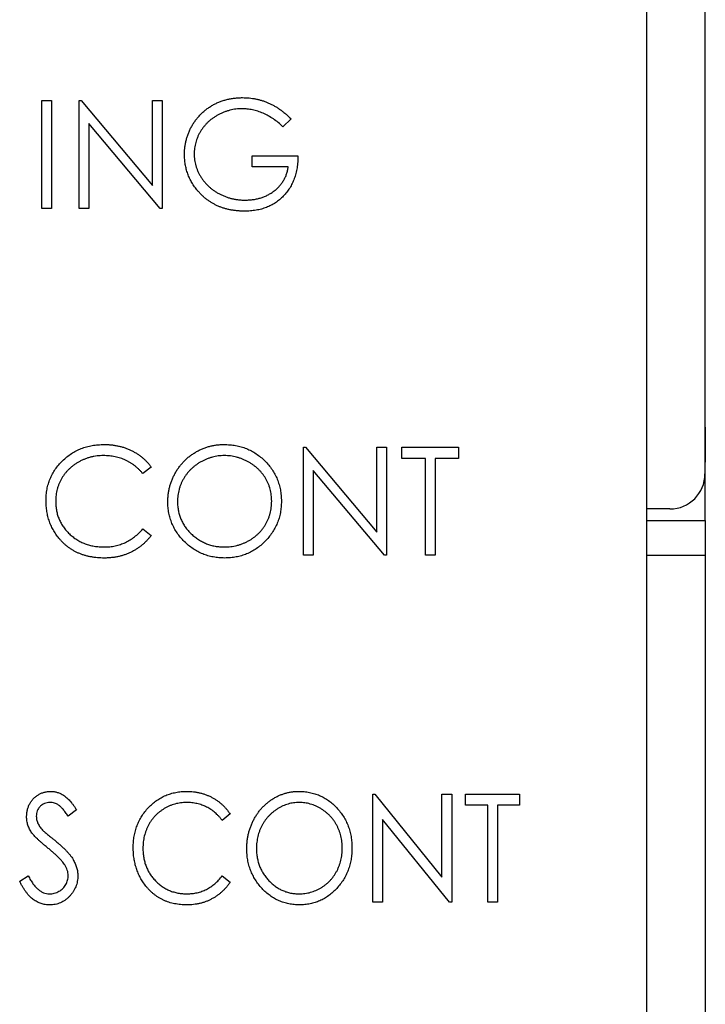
# Model space of a CAD drawing. Header units: millimetres. Extents: x 0 to 420, y 0 to 297.
# Tile 36 of 101: x 104.31 to 110.19, y 146.02 to 154.46. Entities that reach past the tile are written whole.
import ezdxf

# ---------------------------------------------------------------- set-up
doc = ezdxf.new("R2010")
doc.units = ezdxf.units.MM

msp = doc.modelspace()

# ---------------------------------------------------------------- linework, layer by layer
at = {"color": 7, "linetype": 'Continuous', "lineweight": 25}
for p, q in [((110.1861, 178.7665), (110.1861, 150.564)), ((110.1892, 150.964), (110.1892, 178.7665)), ((109.6892, 118.0915), (109.6892, 165.6665)), ((104.5002, 153.7675), (104.5833, 153.7675)), ((104.5002, 152.8415), (104.5002, 153.7675)), ((104.5833, 153.7675), (104.5833, 152.8415)), ((104.8208, 152.8415), (104.8208, 153.7675)), ((104.8208, 153.7675), (104.8382, 153.7675)), ((104.8382, 153.7675), (105.45, 153.0387)), ((105.45, 153.0387), (105.45, 153.7675)), ((105.45, 153.7675), (105.5331, 153.7675)), ((105.5331, 153.7675), (105.5331, 152.8415)), ((106.6373, 153.6095), (106.566, 153.542)), ((105.5142, 152.8415), (104.9039, 153.5687)), ((104.9039, 153.5687), (104.9039, 152.8415)), ((106.3048, 153.1977), (106.3048, 153.2927)), ((106.3048, 153.2927), (106.6966, 153.2927)), ((106.6135, 153.1977), (106.3048, 153.1977)), ((104.5833, 152.8415), (104.5002, 152.8415)), ((104.9039, 152.8415), (104.8208, 152.8415)), ((105.5331, 152.8415), (105.5142, 152.8415)), ((110.1892, 150.964), (110.1892, 150.664)), ((106.7441, 149.8665), (106.7441, 150.7925)), ((106.7441, 150.7925), (106.7615, 150.7925)), ((106.7615, 150.7925), (107.3733, 150.0637)), ((107.3733, 150.0637), (107.3733, 150.7925)), ((107.3733, 150.7925), (107.4564, 150.7925)), ((107.4564, 150.7925), (107.4564, 149.8665)), ((107.587, 150.6976), (107.587, 150.7925)), ((107.587, 150.7925), (108.0738, 150.7925)), ((108.0738, 150.7925), (108.0738, 150.6976)), ((107.7889, 150.6976), (107.587, 150.6976)), ((107.7889, 149.8665), (107.7889, 150.6976)), ((108.0738, 150.6976), (107.872, 150.6976)), ((107.872, 150.6976), (107.872, 149.8665)), ((110.1892, 150.664), (110.1861, 150.664)), ((110.1892, 150.164), (110.1892, 150.664)), ((105.4382, 150.6226), (105.3654, 150.567)), ((106.8272, 150.5937), (106.8272, 149.8665)), ((107.4375, 149.8665), (106.8272, 150.5937)), ((109.8861, 150.264), (109.6892, 150.264)), ((109.6892, 150.164), (110.1892, 150.164)), ((110.1892, 150.164), (110.1892, 149.864)), ((105.3654, 150.0921), (105.4382, 150.037)), ((106.8272, 149.8665), (106.7441, 149.8665)), ((107.4564, 149.8665), (107.4375, 149.8665)), ((107.872, 149.8665), (107.7889, 149.8665)), ((110.1892, 149.864), (109.6892, 149.864)), ((110.1892, 149.864), (110.1892, 145.464)), ((107.3377, 146.8915), (107.3377, 147.8175)), ((107.3377, 147.8175), (107.3552, 147.8175)), ((107.3552, 147.8175), (107.9313, 147.1065)), ((107.9313, 147.1065), (107.9313, 147.8175)), ((107.9313, 147.8175), (108.0144, 147.8175)), ((108.0144, 147.8175), (108.0144, 146.8915)), ((108.1332, 147.7226), (108.1332, 147.8175)), ((108.1332, 147.8175), (108.5962, 147.8175)), ((108.5962, 147.8175), (108.5962, 147.7226)), ((108.3231, 147.7226), (108.1332, 147.7226)), ((108.3231, 146.8915), (108.3231, 147.7226)), ((108.5962, 147.7226), (108.4062, 147.7226)), ((108.4062, 147.7226), (108.4062, 146.8915)), ((104.797, 147.6845), (104.7267, 147.6276)), ((106.1149, 147.6476), (106.047, 147.592)), ((107.9955, 146.8915), (107.4208, 147.6009)), ((107.4208, 147.6009), (107.4208, 146.8915)), ((104.3103, 147.0701), (104.3836, 147.1171)), ((106.047, 147.1171), (106.1149, 147.062)), ((107.4208, 146.8915), (107.3377, 146.8915)), ((108.0144, 146.8915), (107.9955, 146.8915)), ((108.4062, 146.8915), (108.3231, 146.8915))]:
    msp.add_line(p, q, dxfattribs=at)
at = {"color": 8, "linetype": 'Continuous', "lineweight": 25}
msp.add_line((110.1861, 150.964), (110.1892, 150.964), dxfattribs=at)
at = {"color": 7, "linetype": 'Continuous', "lineweight": 25}
msp.add_arc((109.8861, 150.564), 0.3, 270, 0, dxfattribs=at)
for points, knots in [([(105.7231, 153.3049), (105.7232, 153.3158), (105.7235, 153.3374), (105.7269, 153.3696), (105.7318, 153.4011), (105.7389, 153.4321), (105.7479, 153.4625), (105.7592, 153.4923), (105.7723, 153.5216), (105.7876, 153.5502), (105.8045, 153.5776), (105.8229, 153.6038), (105.843, 153.6282), (105.8645, 153.6513), (105.8876, 153.6727), (105.9122, 153.6926), (105.9382, 153.711), (105.9657, 153.7276), (105.9943, 153.7426), (106.0239, 153.7557), (106.0546, 153.7666), (106.0861, 153.7758), (106.1186, 153.7826), (106.1519, 153.7875), (106.1862, 153.7909), (106.2094, 153.7912), (106.2212, 153.7913)], [0, 0, 0, 0, 0.042039, 0.083544, 0.124643, 0.165303, 0.206171, 0.246971, 0.288329, 0.329987, 0.371797, 0.412738, 0.453459, 0.494001, 0.534381, 0.574952, 0.615892, 0.65725, 0.699007, 0.740486, 0.782325, 0.824567, 0.867041, 0.9105, 0.954619, 1, 1, 1, 1]), ([(106.2212, 153.7913), (106.2308, 153.7911), (106.2498, 153.7908), (106.2781, 153.7887), (106.3059, 153.7854), (106.3334, 153.7808), (106.3603, 153.7746), (106.3869, 153.7672), (106.4131, 153.7585), (106.4388, 153.7482), (106.4642, 153.7365), (106.4895, 153.7233), (106.5146, 153.7085), (106.5395, 153.6918), (106.5644, 153.6738), (106.5888, 153.6537), (106.6134, 153.6325), (106.6292, 153.6172), (106.6373, 153.6095)], [0, 0, 0, 0, 0.061617, 0.122179, 0.182216, 0.241864, 0.30096, 0.359969, 0.419033, 0.478069, 0.537993, 0.59896, 0.661321, 0.725248, 0.79122, 0.858746, 0.928318, 1, 1, 1, 1]), ([(106.2184, 153.6963), (106.2094, 153.6962), (106.1915, 153.696), (106.1649, 153.6932), (106.1385, 153.6892), (106.1125, 153.6834), (106.0868, 153.676), (106.0614, 153.6668), (106.0364, 153.6561), (106.0119, 153.6437), (105.9881, 153.6301), (105.9657, 153.615), (105.9444, 153.5989), (105.9248, 153.5814), (105.9066, 153.5627), (105.8894, 153.5431), (105.8738, 153.5221), (105.8598, 153.5), (105.8472, 153.4773), (105.8362, 153.4542), (105.8269, 153.4307), (105.8196, 153.4069), (105.8135, 153.3828), (105.8092, 153.3584), (105.8068, 153.3336), (105.8064, 153.317), (105.8062, 153.3086)], [0, 0, 0, 0, 0.042841, 0.085571, 0.127719, 0.170068, 0.212787, 0.255482, 0.298877, 0.342861, 0.386528, 0.429532, 0.471886, 0.513729, 0.555082, 0.596535, 0.63812, 0.679822, 0.721331, 0.761888, 0.802199, 0.841806, 0.88106, 0.920633, 0.960101, 1, 1, 1, 1]), ([(106.566, 153.542), (106.5531, 153.5541), (106.5277, 153.5781), (106.4861, 153.6092), (106.4428, 153.6358), (106.3979, 153.6575), (106.3525, 153.6747), (106.3073, 153.6871), (106.2627, 153.6949), (106.233, 153.6958), (106.2184, 153.6963)], [0, 0, 0, 0, 0.136144, 0.269043, 0.398517, 0.5271, 0.652283, 0.77168, 0.887495, 1, 1, 1, 1]), ([(105.8366, 152.9929), (105.8276, 153.0042), (105.8096, 153.0266), (105.7865, 153.0624), (105.7669, 153.0996), (105.7509, 153.1381), (105.7384, 153.178), (105.7295, 153.2191), (105.7242, 153.2616), (105.7235, 153.2903), (105.7231, 153.3049)], [0, 0, 0, 0, 0.127896, 0.253668, 0.376738, 0.499344, 0.621999, 0.745699, 0.871345, 1, 1, 1, 1]), ([(105.8062, 153.3086), (105.8064, 153.3001), (105.8068, 153.283), (105.8094, 153.2576), (105.8141, 153.2325), (105.8204, 153.2077), (105.8284, 153.1832), (105.8383, 153.159), (105.85, 153.1352), (105.8635, 153.112), (105.8784, 153.0894), (105.895, 153.068), (105.9127, 153.0478), (105.9321, 153.029), (105.9525, 153.0111), (105.9746, 152.9948), (105.998, 152.9796), (106.0226, 152.9657), (106.0482, 152.9533), (106.0745, 152.9423), (106.1015, 152.9332), (106.129, 152.9258), (106.1572, 152.9198), (106.186, 152.9159), (106.2154, 152.913), (106.2351, 152.9128), (106.2451, 152.9127)], [0, 0, 0, 0, 0.038994, 0.077882, 0.116652, 0.155416, 0.194618, 0.234261, 0.274547, 0.315667, 0.35702, 0.398083, 0.439098, 0.479833, 0.521274, 0.562841, 0.605292, 0.648409, 0.691727, 0.735149, 0.778369, 0.821661, 0.865524, 0.909731, 0.954523, 1, 1, 1, 1]), ([(106.6966, 153.2927), (106.6962, 153.2749), (106.6953, 153.2403), (106.6891, 153.1898), (106.6791, 153.1421), (106.6654, 153.0971), (106.6477, 153.0549), (106.6262, 153.0156), (106.6005, 152.9792), (106.5715, 152.9456), (106.539, 152.9156), (106.5038, 152.8893), (106.4659, 152.8671), (106.4253, 152.849), (106.3822, 152.8349), (106.3364, 152.8249), (106.288, 152.8189), (106.2548, 152.8181), (106.2379, 152.8178)], [0, 0, 0, 0, 0.071272, 0.139493, 0.204635, 0.267406, 0.328446, 0.388397, 0.447734, 0.507392, 0.566768, 0.625478, 0.684067, 0.743248, 0.804033, 0.866499, 0.931723, 1, 1, 1, 1]), ([(106.2451, 152.9127), (106.2571, 152.913), (106.2807, 152.9135), (106.3153, 152.9173), (106.3486, 152.9233), (106.3804, 152.9321), (106.4108, 152.9433), (106.4399, 152.9568), (106.4674, 152.9731), (106.4935, 152.9915), (106.5175, 153.012), (106.5392, 153.0341), (106.5581, 153.0578), (106.5747, 153.0828), (106.5884, 153.1094), (106.5996, 153.1375), (106.6082, 153.167), (106.6117, 153.1874), (106.6135, 153.1977)], [0, 0, 0, 0, 0.07063, 0.138694, 0.204918, 0.269441, 0.332636, 0.395302, 0.457764, 0.520657, 0.582852, 0.643315, 0.70258, 0.760908, 0.81949, 0.878269, 0.938491, 1, 1, 1, 1]), ([(106.2379, 152.8178), (106.2274, 152.8179), (106.2068, 152.8182), (106.1763, 152.8203), (106.1467, 152.8236), (106.118, 152.8285), (106.0899, 152.8345), (106.0628, 152.8422), (106.0364, 152.8511), (106.0108, 152.8612), (105.9861, 152.873), (105.9623, 152.886), (105.9392, 152.9003), (105.917, 152.9161), (105.8955, 152.9332), (105.875, 152.9517), (105.8552, 152.9716), (105.8429, 152.9858), (105.8366, 152.9929)], [0, 0, 0, 0, 0.0692365, 0.1365567, 0.2020942, 0.2664643, 0.3297688, 0.391879, 0.4532706, 0.5141147, 0.5743895, 0.6341417, 0.6939233, 0.7541522, 0.8144702, 0.8756606, 0.937348, 1, 1, 1, 1]), ([(104.5359, 150.3349), (104.5363, 150.3516), (104.5371, 150.3843), (104.544, 150.4324), (104.555, 150.4785), (104.5707, 150.5225), (104.5907, 150.5646), (104.6153, 150.6045), (104.6443, 150.6425), (104.6775, 150.6779), (104.7139, 150.7103), (104.7529, 150.7389), (104.7943, 150.7626), (104.8379, 150.7824), (104.8838, 150.7977), (104.9319, 150.8084), (104.9823, 150.815), (105.0167, 150.8159), (105.0341, 150.8163)], [0, 0, 0, 0, 0.0645578, 0.1270135, 0.1879548, 0.2480139, 0.3077477, 0.3682345, 0.4294698, 0.4927434, 0.5562578, 0.6182168, 0.6796555, 0.7412455, 0.8034153, 0.8668155, 0.9323283, 1, 1, 1, 1]), ([(105.0341, 150.8163), (105.0448, 150.8162), (105.0658, 150.8159), (105.097, 150.8134), (105.1273, 150.8093), (105.1568, 150.8038), (105.1857, 150.7968), (105.2137, 150.7878), (105.241, 150.7775), (105.2674, 150.7656), (105.2928, 150.7522), (105.3171, 150.7376), (105.3403, 150.7216), (105.3623, 150.7045), (105.383, 150.6859), (105.4028, 150.6662), (105.4212, 150.645), (105.4325, 150.6301), (105.4382, 150.6226)], [0, 0, 0, 0, 0.0685475, 0.1356829, 0.201215, 0.2656822, 0.3292668, 0.3923954, 0.4550698, 0.5171269, 0.57879, 0.6397399, 0.7001915, 0.7598062, 0.8196283, 0.8793548, 0.9395116, 1, 1, 1, 1]), ([(105.5806, 150.3254), (105.5808, 150.3365), (105.581, 150.3583), (105.5844, 150.3909), (105.5893, 150.4228), (105.5964, 150.4542), (105.6056, 150.4849), (105.6164, 150.5151), (105.6297, 150.5445), (105.6447, 150.5733), (105.6614, 150.601), (105.6799, 150.6271), (105.6995, 150.652), (105.721, 150.6749), (105.7436, 150.6966), (105.7678, 150.7166), (105.7934, 150.7352), (105.8205, 150.752), (105.8485, 150.7672), (105.8773, 150.7802), (105.9066, 150.7914), (105.9365, 150.8005), (105.9669, 150.8076), (105.9979, 150.8125), (106.0295, 150.8159), (106.0507, 150.8161), (106.0614, 150.8163)], [0, 0, 0, 0, 0.043209, 0.085873, 0.12812, 0.170152, 0.211918, 0.253753, 0.296006, 0.338443, 0.381015, 0.42282, 0.464089, 0.505126, 0.545975, 0.586985, 0.628339, 0.670084, 0.711992, 0.753039, 0.794049, 0.834886, 0.875498, 0.916547, 0.958004, 1, 1, 1, 1]), ([(106.0614, 150.8163), (106.0786, 150.8159), (106.1123, 150.815), (106.1618, 150.8085), (106.209, 150.7972), (106.2544, 150.7821), (106.2974, 150.7621), (106.3383, 150.7378), (106.3771, 150.7091), (106.4131, 150.6762), (106.4461, 150.6404), (106.4751, 150.6021), (106.4995, 150.5617), (106.5195, 150.5193), (106.5352, 150.4749), (106.546, 150.4283), (106.5529, 150.3798), (106.5537, 150.3467), (106.5542, 150.3299)], [0, 0, 0, 0, 0.06657, 0.130749, 0.193413, 0.254989, 0.316114, 0.377262, 0.439401, 0.502971, 0.566525, 0.628231, 0.689091, 0.749345, 0.81017, 0.87161, 0.934869, 1, 1, 1, 1]), ([(105.0289, 150.7213), (105.0196, 150.7212), (105.0012, 150.721), (104.9737, 150.7182), (104.9468, 150.7142), (104.9204, 150.7084), (104.8946, 150.701), (104.8692, 150.6921), (104.8445, 150.6812), (104.8203, 150.6691), (104.7971, 150.6554), (104.7751, 150.6405), (104.7545, 150.6246), (104.7351, 150.6075), (104.7171, 150.5893), (104.7005, 150.5699), (104.6853, 150.5493), (104.6714, 150.5278), (104.6589, 150.5054), (104.6484, 150.4821), (104.6392, 150.4583), (104.6319, 150.4336), (104.6261, 150.4083), (104.6221, 150.3824), (104.6193, 150.3557), (104.6191, 150.3377), (104.619, 150.3286)], [0, 0, 0, 0, 0.043955, 0.087502, 0.130463, 0.172752, 0.215403, 0.25765, 0.300153, 0.343121, 0.385925, 0.427686, 0.468818, 0.509492, 0.549883, 0.58998, 0.630405, 0.670869, 0.711384, 0.751627, 0.791776, 0.832459, 0.873319, 0.914543, 0.956924, 1, 1, 1, 1]), ([(105.3654, 150.567), (105.3602, 150.5732), (105.3499, 150.5854), (105.3334, 150.6027), (105.3161, 150.6188), (105.2981, 150.634), (105.2791, 150.6476), (105.2596, 150.6604), (105.2392, 150.6718), (105.2109, 150.6857), (105.174, 150.7002), (105.1275, 150.7123), (105.0789, 150.72), (105.0458, 150.7209), (105.0289, 150.7213)], [0, 0, 0, 0, 0.0631633, 0.1254749, 0.1871212, 0.2482943, 0.3092949, 0.3698501, 0.4309734, 0.492456, 0.616148, 0.7408437, 0.8681826, 1, 1, 1, 1]), ([(106.0655, 150.7213), (106.0567, 150.7212), (106.0393, 150.721), (106.0132, 150.7182), (105.9876, 150.7142), (105.9623, 150.7085), (105.9374, 150.7007), (105.9127, 150.6917), (105.8885, 150.6808), (105.8647, 150.6685), (105.8417, 150.6549), (105.82, 150.6398), (105.7996, 150.6236), (105.7804, 150.6064), (105.7626, 150.5879), (105.7458, 150.5685), (105.7306, 150.5476), (105.7167, 150.5258), (105.7043, 150.5031), (105.6933, 150.4798), (105.6842, 150.4556), (105.6769, 150.4308), (105.6707, 150.4055), (105.6669, 150.3795), (105.664, 150.3529), (105.6638, 150.3349), (105.6637, 150.3258)], [0, 0, 0, 0, 0.042023, 0.083645, 0.124984, 0.166247, 0.207702, 0.249631, 0.291742, 0.334743, 0.37746, 0.419556, 0.461044, 0.502096, 0.542891, 0.583801, 0.624864, 0.666225, 0.707399, 0.748557, 0.789655, 0.83074, 0.87207, 0.913993, 0.956498, 1, 1, 1, 1]), ([(106.471, 150.3301), (106.4709, 150.3391), (106.4707, 150.3569), (106.4679, 150.3832), (106.4639, 150.4089), (106.4582, 150.4339), (106.4508, 150.4583), (106.4416, 150.482), (106.4308, 150.505), (106.4184, 150.5274), (106.4045, 150.5489), (106.3893, 150.5694), (106.3725, 150.5886), (106.3547, 150.607), (106.3353, 150.6241), (106.3145, 150.6399), (106.2926, 150.6549), (106.2693, 150.6684), (106.2453, 150.6809), (106.2207, 150.6916), (106.1957, 150.7007), (106.1704, 150.7085), (106.1446, 150.7142), (106.1186, 150.7182), (106.0922, 150.721), (106.0744, 150.7212), (106.0655, 150.7213)], [0, 0, 0, 0, 0.042915, 0.08513, 0.126473, 0.167453, 0.207976, 0.248249, 0.28875, 0.32967, 0.370537, 0.411129, 0.451819, 0.492406, 0.533486, 0.575263, 0.617441, 0.660672, 0.70394, 0.746868, 0.789079, 0.831104, 0.873238, 0.915166, 0.957381, 1, 1, 1, 1]), ([(104.6533, 150.0047), (104.6439, 150.0162), (104.6253, 150.0391), (104.6014, 150.0762), (104.581, 150.115), (104.5645, 150.1556), (104.5516, 150.1979), (104.5427, 150.242), (104.5369, 150.2879), (104.5362, 150.3191), (104.5359, 150.3349)], [0, 0, 0, 0, 0.124329, 0.247156, 0.36878, 0.490734, 0.613614, 0.738958, 0.867311, 1, 1, 1, 1]), ([(104.619, 150.3286), (104.6193, 150.3149), (104.62, 150.288), (104.6258, 150.2487), (104.6346, 150.211), (104.6479, 150.1751), (104.6643, 150.1408), (104.685, 150.1084), (104.709, 150.0776), (104.7366, 150.0491), (104.7669, 150.023), (104.7993, 150.0001), (104.8339, 149.9809), (104.8703, 149.965), (104.9087, 149.9528), (104.949, 149.9442), (104.9912, 149.9385), (105.02, 149.938), (105.0347, 149.9377)], [0, 0, 0, 0, 0.064323, 0.12629, 0.186726, 0.246146, 0.305576, 0.365429, 0.426326, 0.48884, 0.551725, 0.613919, 0.675484, 0.737334, 0.800229, 0.864502, 0.931041, 1, 1, 1, 1]), ([(106.0689, 149.8428), (106.0521, 149.8432), (106.019, 149.844), (105.9704, 149.8509), (105.9238, 149.8617), (105.8792, 149.8772), (105.8367, 149.8972), (105.7961, 149.9216), (105.7576, 149.9506), (105.7215, 149.9834), (105.6885, 150.0192), (105.6597, 150.0575), (105.6353, 150.0976), (105.6154, 150.1397), (105.5996, 150.1834), (105.5888, 150.2292), (105.5818, 150.2767), (105.581, 150.309), (105.5806, 150.3254)], [0, 0, 0, 0, 0.065819, 0.129747, 0.192072, 0.253459, 0.31457, 0.37628, 0.439026, 0.503267, 0.567493, 0.629705, 0.691, 0.751452, 0.812004, 0.87315, 0.935635, 1, 1, 1, 1]), ([(105.6637, 150.3258), (105.6641, 150.3124), (105.6647, 150.2861), (105.6705, 150.2475), (105.6795, 150.2105), (105.6927, 150.1751), (105.7092, 150.1412), (105.7296, 150.1089), (105.7537, 150.0784), (105.7811, 150.0497), (105.8111, 150.0235), (105.8429, 150.0006), (105.8763, 149.9812), (105.9113, 149.9653), (105.9476, 149.9528), (105.9856, 149.9442), (106.025, 149.9386), (106.0519, 149.938), (106.0655, 149.9377)], [0, 0, 0, 0, 0.064504, 0.1268993, 0.1877465, 0.2481497, 0.3085861, 0.369583, 0.431827, 0.4961797, 0.5606679, 0.6235045, 0.6852604, 0.7465368, 0.8083274, 0.8704862, 0.9343169, 1, 1, 1, 1]), ([(106.0655, 149.9377), (106.0747, 149.9379), (106.0928, 149.9381), (106.1199, 149.9406), (106.1464, 149.9447), (106.1724, 149.9505), (106.1978, 149.9577), (106.2228, 149.9663), (106.2471, 149.9771), (106.271, 149.989), (106.2939, 150.0026), (106.3157, 150.0171), (106.3359, 150.0333), (106.3551, 150.0503), (106.373, 150.0685), (106.3895, 150.088), (106.4046, 150.1088), (106.4184, 150.1305), (106.4308, 150.1533), (106.4416, 150.1767), (106.4508, 150.2007), (106.4582, 150.2254), (106.4639, 150.2507), (106.4679, 150.2766), (106.4707, 150.3031), (106.4709, 150.321), (106.471, 150.3301)], [0, 0, 0, 0, 0.043633, 0.086538, 0.129177, 0.171436, 0.213416, 0.255266, 0.297369, 0.339941, 0.382347, 0.423953, 0.464871, 0.505572, 0.546003, 0.586568, 0.627065, 0.668271, 0.709549, 0.750428, 0.791096, 0.832027, 0.873136, 0.914611, 0.956956, 1, 1, 1, 1]), ([(106.5542, 150.3299), (106.5537, 150.3132), (106.5529, 150.2804), (106.546, 150.2322), (106.5352, 150.1859), (106.5196, 150.1415), (106.4997, 150.099), (106.4752, 150.0585), (106.4464, 150.0201), (106.4135, 149.984), (106.3777, 149.9509), (106.3392, 149.9221), (106.2991, 149.8973), (106.2567, 149.8775), (106.2126, 149.8617), (106.1664, 149.8509), (106.1183, 149.844), (106.0855, 149.8432), (106.0689, 149.8428)], [0, 0, 0, 0, 0.065227, 0.128569, 0.19032, 0.251378, 0.312388, 0.373789, 0.436431, 0.500567, 0.564687, 0.627136, 0.688455, 0.749246, 0.810155, 0.871671, 0.934773, 1, 1, 1, 1]), ([(105.0347, 149.9377), (105.0508, 149.9382), (105.0827, 149.9391), (105.1293, 149.9465), (105.174, 149.9586), (105.2167, 149.9755), (105.2573, 149.9975), (105.2958, 150.0241), (105.3323, 150.0557), (105.3542, 150.0798), (105.3654, 150.0921)], [0, 0, 0, 0, 0.128515, 0.252949, 0.374755, 0.49594, 0.617181, 0.740909, 0.867811, 1, 1, 1, 1]), ([(105.0352, 149.8428), (105.0253, 149.8428), (105.0056, 149.843), (104.9765, 149.8452), (104.9482, 149.8482), (104.9207, 149.8528), (104.894, 149.8582), (104.8682, 149.8654), (104.843, 149.8735), (104.8187, 149.883), (104.7951, 149.8937), (104.7724, 149.9058), (104.7506, 149.9192), (104.7293, 149.9336), (104.7091, 149.9495), (104.6896, 149.9666), (104.6708, 149.9849), (104.6591, 149.9981), (104.6533, 150.0047)], [0, 0, 0, 0, 0.069663, 0.13775, 0.203917, 0.26878, 0.332414, 0.394754, 0.45618, 0.516996, 0.577396, 0.637198, 0.696999, 0.756756, 0.816554, 0.876948, 0.938132, 1, 1, 1, 1]), ([(105.4382, 150.037), (105.4323, 150.0294), (105.4206, 150.0144), (105.4017, 149.9931), (105.3818, 149.9732), (105.3607, 149.9546), (105.3387, 149.9371), (105.3154, 149.9211), (105.2911, 149.9065), (105.2659, 149.8931), (105.2398, 149.8812), (105.2128, 149.8711), (105.185, 149.8623), (105.1566, 149.8551), (105.1273, 149.8495), (105.0973, 149.8457), (105.0665, 149.8431), (105.0458, 149.8429), (105.0352, 149.8428)], [0, 0, 0, 0, 0.061674, 0.123053, 0.183475, 0.243727, 0.304279, 0.364863, 0.425946, 0.487391, 0.54922, 0.611144, 0.673529, 0.736961, 0.800785, 0.866013, 0.932101, 1, 1, 1, 1]), ([(104.3696, 147.6252), (104.37, 147.635), (104.3706, 147.6543), (104.3758, 147.6826), (104.3839, 147.7096), (104.3954, 147.735), (104.4101, 147.7584), (104.4273, 147.7796), (104.4477, 147.7977), (104.4702, 147.8133), (104.4947, 147.8256), (104.5205, 147.8349), (104.5475, 147.8401), (104.5658, 147.8409), (104.575, 147.8413)], [0, 0, 0, 0, 0.088291, 0.174419, 0.258423, 0.342317, 0.425287, 0.506935, 0.587922, 0.670559, 0.753145, 0.834844, 0.916686, 1, 1, 1, 1]), ([(104.575, 147.8413), (104.5849, 147.8409), (104.6044, 147.8402), (104.6332, 147.8336), (104.6609, 147.8228), (104.6831, 147.8106), (104.7004, 147.7984), (104.7139, 147.7874), (104.7272, 147.7744), (104.741, 147.76), (104.7548, 147.7436), (104.769, 147.7256), (104.783, 147.7057), (104.7923, 147.6917), (104.797, 147.6845)], [0, 0, 0, 0, 0.103822, 0.205919, 0.309231, 0.415653, 0.47222, 0.532858, 0.597819, 0.667857, 0.743177, 0.823448, 0.908942, 1, 1, 1, 1]), ([(105.2838, 147.3599), (105.2842, 147.3766), (105.2849, 147.4093), (105.2912, 147.4574), (105.3014, 147.5034), (105.3157, 147.5474), (105.3342, 147.5894), (105.3569, 147.6293), (105.3836, 147.6673), (105.414, 147.7028), (105.4475, 147.7353), (105.4835, 147.7638), (105.5217, 147.7875), (105.5618, 147.8074), (105.6042, 147.8227), (105.6486, 147.8333), (105.695, 147.84), (105.7267, 147.8409), (105.7428, 147.8413)], [0, 0, 0, 0, 0.067236, 0.132194, 0.195391, 0.257388, 0.318778, 0.380515, 0.442528, 0.505942, 0.569171, 0.630524, 0.690882, 0.750747, 0.811024, 0.872201, 0.934998, 1, 1, 1, 1]), ([(105.7428, 147.8413), (105.7525, 147.8412), (105.7719, 147.8409), (105.8006, 147.8385), (105.8286, 147.8343), (105.8558, 147.8288), (105.8825, 147.8218), (105.9083, 147.8128), (105.9334, 147.8024), (105.9577, 147.7905), (105.9812, 147.7773), (106.0035, 147.7625), (106.0248, 147.7465), (106.0452, 147.7295), (106.0642, 147.7109), (106.0824, 147.6911), (106.0994, 147.6701), (106.1097, 147.6551), (106.1149, 147.6476)], [0, 0, 0, 0, 0.0670023, 0.1329421, 0.1972118, 0.2608139, 0.3235398, 0.3858805, 0.4478395, 0.5096474, 0.5715368, 0.6324426, 0.693319, 0.7537865, 0.8146451, 0.8755569, 0.9376593, 1, 1, 1, 1]), ([(106.2573, 147.3504), (106.2575, 147.3615), (106.2579, 147.3833), (106.2608, 147.4158), (106.2653, 147.4478), (106.2721, 147.4791), (106.2804, 147.5099), (106.2906, 147.54), (106.3029, 147.5695), (106.3168, 147.5982), (106.3322, 147.6259), (106.3494, 147.6521), (106.3675, 147.6769), (106.3873, 147.7), (106.4085, 147.7214), (106.4308, 147.7416), (106.4545, 147.7602), (106.4796, 147.7769), (106.5054, 147.7923), (106.5322, 147.8051), (106.5593, 147.8164), (106.5871, 147.8255), (106.6153, 147.8326), (106.6441, 147.8375), (106.6733, 147.8409), (106.693, 147.8411), (106.7029, 147.8413)], [0, 0, 0, 0, 0.0448113, 0.0890115, 0.1327501, 0.1762331, 0.2192718, 0.2623245, 0.305647, 0.348979, 0.3922422, 0.4346099, 0.4761839, 0.517236, 0.5581645, 0.5987917, 0.6396676, 0.6806378, 0.7214671, 0.7617594, 0.8014818, 0.8409531, 0.8803811, 0.9197263, 0.9597164, 1, 1, 1, 1]), ([(106.7029, 147.8413), (106.7188, 147.8409), (106.7501, 147.84), (106.7961, 147.8334), (106.8399, 147.8222), (106.882, 147.807), (106.9218, 147.7869), (106.9598, 147.7628), (106.9956, 147.7339), (107.0291, 147.7011), (107.0597, 147.6653), (107.0864, 147.6269), (107.1091, 147.5866), (107.1276, 147.5441), (107.1421, 147.4998), (107.1522, 147.4532), (107.1585, 147.4047), (107.1593, 147.3717), (107.1596, 147.3549)], [0, 0, 0, 0, 0.0641116, 0.1260296, 0.1867093, 0.2461503, 0.3057713, 0.3660505, 0.4273837, 0.490821, 0.5546355, 0.61692, 0.6789542, 0.7406658, 0.8033137, 0.8668576, 0.9324139, 1, 1, 1, 1]), ([(104.5702, 147.7463), (104.5619, 147.746), (104.5459, 147.7454), (104.5231, 147.7385), (104.5026, 147.7279), (104.4851, 147.7129), (104.4708, 147.6951), (104.4601, 147.6749), (104.4539, 147.6526), (104.4531, 147.637), (104.4527, 147.6291)], [0, 0, 0, 0, 0.133507, 0.258557, 0.380724, 0.504971, 0.628085, 0.748901, 0.871477, 1, 1, 1, 1]), ([(104.7267, 147.6276), (104.7228, 147.6334), (104.7153, 147.6446), (104.7039, 147.6605), (104.693, 147.6748), (104.6824, 147.6874), (104.6724, 147.6986), (104.6628, 147.7083), (104.6536, 147.7165), (104.642, 147.7251), (104.6274, 147.7336), (104.6091, 147.7411), (104.5899, 147.7454), (104.5767, 147.746), (104.5702, 147.7463)], [0, 0, 0, 0, 0.1025572, 0.1969113, 0.2843952, 0.3644161, 0.4372148, 0.5035358, 0.5636019, 0.6164505, 0.7146691, 0.8089542, 0.9041323, 1, 1, 1, 1]), ([(105.7405, 147.7463), (105.732, 147.7462), (105.7152, 147.746), (105.6903, 147.7432), (105.6657, 147.7392), (105.6416, 147.7334), (105.618, 147.7259), (105.5948, 147.7171), (105.5723, 147.7062), (105.5502, 147.6941), (105.5292, 147.6803), (105.5091, 147.6655), (105.4903, 147.6495), (105.4727, 147.6325), (105.4563, 147.6142), (105.4412, 147.5948), (105.4273, 147.5743), (105.4147, 147.5527), (105.4033, 147.5303), (105.3938, 147.5071), (105.3853, 147.4833), (105.3788, 147.4586), (105.3733, 147.4333), (105.3696, 147.4074), (105.3673, 147.3807), (105.3671, 147.3627), (105.3669, 147.3536)], [0, 0, 0, 0, 0.042054, 0.083393, 0.124454, 0.165461, 0.206316, 0.247114, 0.288563, 0.330315, 0.372018, 0.413257, 0.453959, 0.494537, 0.53495, 0.575397, 0.616502, 0.657759, 0.699337, 0.740877, 0.782508, 0.824785, 0.867453, 0.910542, 0.954879, 1, 1, 1, 1]), ([(106.047, 147.592), (106.0423, 147.5982), (106.033, 147.6105), (106.0177, 147.6276), (106.0019, 147.6438), (105.9856, 147.659), (105.9683, 147.6726), (105.9505, 147.6853), (105.9319, 147.6968), (105.9062, 147.7106), (105.8727, 147.7252), (105.8303, 147.7373), (105.786, 147.745), (105.7558, 147.7459), (105.7405, 147.7463)], [0, 0, 0, 0, 0.065249, 0.129752, 0.19303, 0.255253, 0.317083, 0.378287, 0.439499, 0.500949, 0.623295, 0.74628, 0.871322, 1, 1, 1, 1]), ([(106.7066, 147.7463), (106.6987, 147.7462), (106.6828, 147.746), (106.6591, 147.7432), (106.6357, 147.7392), (106.6126, 147.7335), (106.59, 147.7257), (106.5675, 147.7167), (106.5454, 147.7059), (106.5238, 147.6934), (106.5028, 147.6798), (106.483, 147.6647), (106.4642, 147.6486), (106.4467, 147.6313), (106.4304, 147.6129), (106.4153, 147.5933), (106.4014, 147.5725), (106.3886, 147.5508), (106.3773, 147.5281), (106.3674, 147.5046), (106.3591, 147.4805), (106.3522, 147.4558), (106.3471, 147.4304), (106.3431, 147.4045), (106.3409, 147.3779), (106.3406, 147.3599), (106.3404, 147.3508)], [0, 0, 0, 0, 0.039956, 0.079513, 0.119111, 0.158682, 0.198528, 0.238944, 0.279928, 0.321669, 0.363487, 0.405034, 0.446304, 0.487242, 0.528249, 0.569305, 0.611035, 0.653354, 0.695583, 0.737902, 0.780492, 0.823231, 0.866218, 0.910046, 0.954473, 1, 1, 1, 1]), ([(107.0765, 147.3551), (107.0764, 147.3641), (107.0761, 147.3818), (107.0739, 147.4082), (107.0699, 147.4338), (107.0648, 147.4589), (107.0578, 147.4832), (107.0497, 147.507), (107.0398, 147.53), (107.0286, 147.5523), (107.016, 147.5739), (107.002, 147.5943), (106.9868, 147.6136), (106.9704, 147.6319), (106.9528, 147.6489), (106.934, 147.665), (106.9139, 147.6798), (106.8926, 147.6934), (106.8707, 147.7059), (106.8483, 147.7166), (106.8255, 147.7257), (106.8025, 147.7335), (106.7789, 147.7392), (106.7551, 147.7432), (106.731, 147.746), (106.7148, 147.7462), (106.7066, 147.7463)], [0, 0, 0, 0, 0.0449232, 0.0890569, 0.1322872, 0.1749861, 0.2171436, 0.2587688, 0.300532, 0.342498, 0.3841405, 0.4253721, 0.466388, 0.5071788, 0.548135, 0.5892175, 0.6308415, 0.6731931, 0.7154869, 0.757043, 0.7977596, 0.8382068, 0.8786932, 0.9189157, 0.9591012, 1, 1, 1, 1]), ([(104.4153, 147.4842), (104.4116, 147.4896), (104.4044, 147.5004), (104.3951, 147.5172), (104.3872, 147.5343), (104.381, 147.5519), (104.3759, 147.5697), (104.3721, 147.5879), (104.3701, 147.6065), (104.3698, 147.6189), (104.3696, 147.6252)], [0, 0, 0, 0, 0.130877, 0.257719, 0.382316, 0.506626, 0.628302, 0.751527, 0.87547, 1, 1, 1, 1]), ([(104.4527, 147.6291), (104.4529, 147.6241), (104.4532, 147.6142), (104.4555, 147.5995), (104.459, 147.585), (104.4641, 147.5704), (104.4713, 147.5557), (104.4809, 147.5407), (104.4927, 147.525), (104.5018, 147.5148), (104.5065, 147.5094)], [0, 0, 0, 0, 0.110385, 0.220503, 0.331137, 0.443585, 0.563154, 0.695062, 0.839762, 1, 1, 1, 1]), ([(104.5492, 147.3582), (104.5407, 147.3652), (104.5242, 147.3785), (104.5012, 147.3981), (104.4807, 147.4162), (104.4626, 147.4327), (104.4471, 147.4476), (104.4339, 147.461), (104.4235, 147.4729), (104.4178, 147.4807), (104.4153, 147.4842)], [0, 0, 0, 0, 0.1795352, 0.3445064, 0.4921306, 0.6246399, 0.7420993, 0.843179, 0.9295396, 1, 1, 1, 1]), ([(104.5065, 147.5094), (104.5083, 147.5076), (104.5125, 147.5033), (104.5204, 147.4964), (104.5305, 147.4875), (104.543, 147.4769), (104.5579, 147.4644), (104.5754, 147.4504), (104.5951, 147.4344), (104.609, 147.4232), (104.6164, 147.4172)], [0, 0, 0, 0, 0.053039, 0.126288, 0.218872, 0.334457, 0.469409, 0.625738, 0.802267, 1, 1, 1, 1]), ([(104.6164, 147.4172), (104.6252, 147.4099), (104.6425, 147.3958), (104.6668, 147.3743), (104.6891, 147.3537), (104.7091, 147.3334), (104.7271, 147.314), (104.7427, 147.295), (104.7563, 147.2767), (104.7712, 147.2532), (104.7861, 147.2243), (104.7994, 147.1892), (104.8073, 147.1538), (104.8084, 147.1301), (104.8089, 147.1184)], [0, 0, 0, 0, 0.093761, 0.181614, 0.264342, 0.341677, 0.41338, 0.479975, 0.541968, 0.599292, 0.705911, 0.807015, 0.904485, 1, 1, 1, 1]), ([(104.6965, 147.2106), (104.6929, 147.2159), (104.6852, 147.227), (104.6719, 147.2434), (104.6566, 147.2607), (104.6393, 147.2789), (104.6196, 147.2976), (104.5981, 147.3172), (104.5746, 147.3377), (104.5578, 147.3512), (104.5492, 147.3582)], [0, 0, 0, 0, 0.092213, 0.193119, 0.303009, 0.423363, 0.552489, 0.69176, 0.840671, 1, 1, 1, 1]), ([(105.392, 147.0297), (105.3833, 147.0412), (105.3659, 147.0642), (105.3442, 147.1014), (105.3254, 147.1401), (105.3103, 147.1807), (105.2983, 147.223), (105.2898, 147.2671), (105.2847, 147.3129), (105.2841, 147.3441), (105.2838, 147.3599)], [0, 0, 0, 0, 0.122254, 0.24342, 0.364291, 0.486273, 0.609794, 0.736233, 0.865843, 1, 1, 1, 1]), ([(105.3669, 147.3536), (105.3672, 147.3399), (105.3678, 147.3131), (105.373, 147.2737), (105.3812, 147.2361), (105.3933, 147.2003), (105.4082, 147.1659), (105.427, 147.1336), (105.4487, 147.1027), (105.4739, 147.0742), (105.5015, 147.0482), (105.5311, 147.0251), (105.5627, 147.006), (105.5958, 146.9901), (105.6308, 146.9778), (105.6675, 146.9692), (105.706, 146.9636), (105.7323, 146.963), (105.7457, 146.9627)], [0, 0, 0, 0, 0.067402, 0.132225, 0.195291, 0.256964, 0.318228, 0.379385, 0.441024, 0.503862, 0.566597, 0.627855, 0.688166, 0.748276, 0.808707, 0.870424, 0.93412, 1, 1, 1, 1]), ([(106.71, 146.8678), (106.6944, 146.8682), (106.6637, 146.869), (106.6186, 146.8759), (106.5754, 146.8868), (106.534, 146.9023), (106.4944, 146.9222), (106.4569, 146.9468), (106.4212, 146.9757), (106.3877, 147.0084), (106.3574, 147.0445), (106.3304, 147.0825), (106.3079, 147.1228), (106.2895, 147.1648), (106.2749, 147.2085), (106.2648, 147.2542), (106.2585, 147.3017), (106.2577, 147.334), (106.2573, 147.3504)], [0, 0, 0, 0, 0.063524, 0.1248797, 0.1851554, 0.2448328, 0.3046269, 0.3650375, 0.4271695, 0.4912698, 0.5555883, 0.6186682, 0.681008, 0.7429033, 0.8052492, 0.8684741, 0.9332171, 1, 1, 1, 1]), ([(106.3404, 147.3508), (106.3408, 147.3374), (106.3414, 147.3112), (106.3465, 147.2726), (106.3548, 147.2356), (106.3668, 147.2003), (106.3818, 147.1663), (106.4005, 147.1341), (106.4223, 147.1034), (106.4474, 147.0749), (106.4746, 147.0486), (106.5037, 147.0256), (106.5342, 147.0063), (106.566, 146.9904), (106.5991, 146.9778), (106.6338, 146.9693), (106.6698, 146.9636), (106.6942, 146.963), (106.7066, 146.9627)], [0, 0, 0, 0, 0.06753, 0.132738, 0.196163, 0.25879, 0.321017, 0.383435, 0.446363, 0.511011, 0.575079, 0.637133, 0.697793, 0.757163, 0.816573, 0.8765, 0.937463, 1, 1, 1, 1]), ([(106.7066, 146.9627), (106.715, 146.9629), (106.7316, 146.9631), (106.7563, 146.9656), (106.7805, 146.9697), (106.8042, 146.9754), (106.8274, 146.9828), (106.8502, 146.9914), (106.8725, 147.0021), (106.8942, 147.0141), (106.915, 147.0275), (106.9348, 147.0423), (106.9533, 147.0583), (106.9708, 147.0753), (106.987, 147.0936), (107.002, 147.1131), (107.016, 147.1337), (107.0286, 147.1556), (107.0398, 147.1783), (107.0497, 147.2017), (107.0578, 147.2258), (107.0648, 147.2504), (107.0699, 147.2758), (107.0739, 147.3016), (107.0761, 147.3281), (107.0764, 147.346), (107.0765, 147.3551)], [0, 0, 0, 0, 0.041661, 0.082882, 0.123552, 0.164177, 0.204273, 0.24489, 0.285869, 0.327154, 0.368651, 0.40943, 0.450115, 0.490687, 0.531109, 0.572015, 0.613338, 0.655348, 0.697698, 0.739863, 0.781905, 0.824489, 0.86732, 0.910682, 0.954948, 1, 1, 1, 1]), ([(107.1596, 147.3549), (107.1593, 147.3382), (107.1585, 147.3054), (107.1522, 147.2573), (107.1421, 147.211), (107.1277, 147.1666), (107.1094, 147.1241), (107.0865, 147.0837), (107.0599, 147.0451), (107.0294, 147.0091), (106.9962, 146.976), (106.9606, 146.9472), (106.9234, 146.9224), (106.8841, 146.9025), (106.8432, 146.8867), (106.8003, 146.8759), (106.7558, 146.869), (106.7254, 146.8682), (106.71, 146.8678)], [0, 0, 0, 0, 0.067668, 0.133292, 0.19714, 0.260013, 0.322488, 0.385059, 0.448295, 0.51269, 0.576673, 0.638498, 0.698729, 0.757967, 0.817157, 0.876594, 0.937343, 1, 1, 1, 1]), ([(104.7258, 147.1197), (104.7254, 147.1274), (104.7246, 147.1429), (104.7191, 147.1661), (104.7096, 147.1889), (104.701, 147.2032), (104.6965, 147.2106)], [0, 0, 0, 0, 0.238336, 0.482311, 0.73314, 1, 1, 1, 1]), ([(104.3836, 147.1171), (104.3901, 147.1049), (104.4024, 147.0817), (104.423, 147.0501), (104.4445, 147.0234), (104.4669, 147.0014), (104.49, 146.9841), (104.5141, 146.9718), (104.539, 146.9641), (104.556, 146.9632), (104.5644, 146.9627)], [0, 0, 0, 0, 0.165307, 0.315251, 0.451801, 0.576089, 0.690151, 0.796612, 0.898685, 1, 1, 1, 1]), ([(104.5644, 146.9627), (104.5717, 146.963), (104.5861, 146.9634), (104.6072, 146.9677), (104.6277, 146.9744), (104.6471, 146.9839), (104.6653, 146.9953), (104.6811, 147.0093), (104.6949, 147.0247), (104.7059, 147.0421), (104.7149, 147.0606), (104.7212, 147.0798), (104.725, 147.0995), (104.7256, 147.1129), (104.7258, 147.1197)], [0, 0, 0, 0, 0.086779, 0.172012, 0.257, 0.344091, 0.430347, 0.513787, 0.595624, 0.677565, 0.75969, 0.839996, 0.919133, 1, 1, 1, 1]), ([(104.8089, 147.1184), (104.8087, 147.1101), (104.8083, 147.0937), (104.8048, 147.0695), (104.7996, 147.0461), (104.7916, 147.0236), (104.7818, 147.0018), (104.7694, 146.981), (104.7551, 146.961), (104.7387, 146.9421), (104.7209, 146.9247), (104.7018, 146.9095), (104.6818, 146.8965), (104.6607, 146.8861), (104.6387, 146.8779), (104.6158, 146.872), (104.5919, 146.8683), (104.5756, 146.868), (104.5674, 146.8678)], [0, 0, 0, 0, 0.064367, 0.127345, 0.188922, 0.250384, 0.312021, 0.374404, 0.437663, 0.502985, 0.567803, 0.63098, 0.692076, 0.752595, 0.813028, 0.874016, 0.936113, 1, 1, 1, 1]), ([(105.7457, 146.9627), (105.7605, 146.9632), (105.7895, 146.9641), (105.8321, 146.9715), (105.8729, 146.9836), (105.9117, 147.0006), (105.9487, 147.0225), (105.9837, 147.0493), (106.017, 147.0808), (106.0368, 147.1048), (106.047, 147.1171)], [0, 0, 0, 0, 0.1259, 0.248079, 0.368237, 0.488157, 0.609636, 0.7344, 0.864047, 1, 1, 1, 1]), ([(104.5674, 146.8678), (104.561, 146.8679), (104.5483, 146.8682), (104.5296, 146.8706), (104.5112, 146.8739), (104.4933, 146.8792), (104.4759, 146.8858), (104.4589, 146.8937), (104.4423, 146.9032), (104.4263, 146.9143), (104.4105, 146.927), (104.3952, 146.9417), (104.3801, 146.9583), (104.3655, 146.9769), (104.3512, 146.9974), (104.3371, 147.0198), (104.3234, 147.0442), (104.3147, 147.0613), (104.3103, 147.0701)], [0, 0, 0, 0, 0.0550891, 0.1094474, 0.1633229, 0.2167671, 0.2698736, 0.3241478, 0.3789692, 0.4347078, 0.4924671, 0.5537069, 0.6180223, 0.6861318, 0.7578925, 0.834258, 0.9146681, 1, 1, 1, 1]), ([(105.7439, 146.8678), (105.7347, 146.8678), (105.7166, 146.868), (105.6898, 146.8702), (105.6636, 146.8732), (105.6383, 146.8777), (105.6136, 146.8832), (105.5898, 146.8903), (105.5666, 146.8985), (105.5442, 146.9079), (105.5226, 146.9188), (105.5016, 146.9308), (105.4815, 146.9442), (105.462, 146.9587), (105.4433, 146.9745), (105.4253, 146.9915), (105.4081, 147.01), (105.3974, 147.0231), (105.392, 147.0297)], [0, 0, 0, 0, 0.068335, 0.135464, 0.200567, 0.264774, 0.327263, 0.389343, 0.450083, 0.510699, 0.570569, 0.630747, 0.691051, 0.751063, 0.812002, 0.873718, 0.936106, 1, 1, 1, 1]), ([(106.1149, 147.062), (106.1095, 147.0544), (106.0988, 147.0394), (106.0814, 147.0182), (106.063, 146.9982), (106.0436, 146.9796), (106.0233, 146.9622), (106.0019, 146.9462), (105.9795, 146.9315), (105.9562, 146.9182), (105.9321, 146.9063), (105.9073, 146.896), (105.8817, 146.8874), (105.8555, 146.88), (105.8286, 146.8745), (105.801, 146.8707), (105.7727, 146.8681), (105.7535, 146.8679), (105.7439, 146.8678)], [0, 0, 0, 0, 0.063576, 0.126691, 0.188634, 0.249942, 0.311426, 0.372445, 0.433495, 0.495161, 0.556733, 0.61789, 0.679838, 0.742002, 0.804922, 0.868441, 0.933689, 1, 1, 1, 1])]:
    msp.add_open_spline(points, degree=3, knots=knots, dxfattribs=at)

doc.saveas('drawing.dxf')
